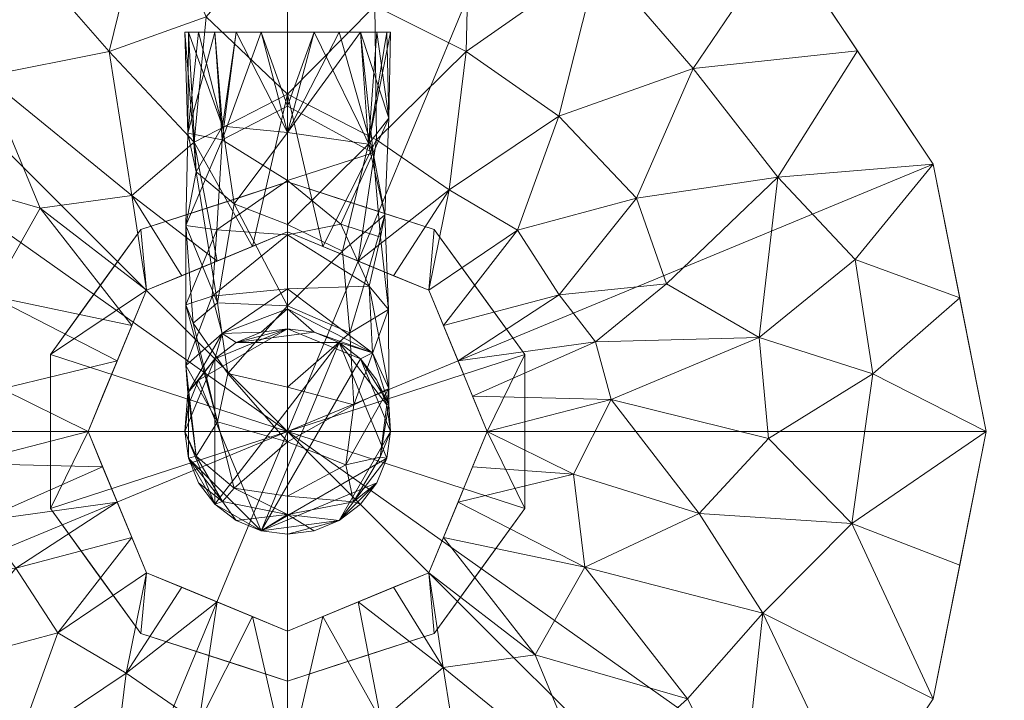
# Model space of a CAD drawing. Header units: millimetres. Extents: x -15489 to 15034, y -13406 to 13375.
# Tile 7 of 35: x -359 to -260, y -2864 to -2796. Entities that reach past the tile are written whole.
import ezdxf

# ---------------------------------------------------------------- set-up
doc = ezdxf.new("R2010")
doc.units = ezdxf.units.MM
doc.layers.add('P-SANR-FIXT', color=6, linetype='Continuous', lineweight=9)

# ---------------------------------------------------------------- blocks, each defined once
blk = doc.blocks.new('FFAS4956-601440BT0_REVIT - EasySET Exposed Auto Temperature Shower-394845-_3D_')
at = {"layer": 'P-SANR-FIXT'}
mesh = blk.add_polyface(dxfattribs=at)
corners = [(-28.5, 472.548, 1153), (-27.819, 467.372, 1153), (-25.821, 462.548, 1153), (-22.642, 458.406, 1153), (-18.5, 455.228, 1153), (-13.676, 453.23, 1153), (-8.5, 452.548, 1153), (258.5, 452.548, 1153), (263.676, 453.23, 1153), (268.5, 455.228, 1153), (272.642, 458.406, 1153), (275.821, 462.548, 1153), (277.819, 467.372, 1153), (278.5, 472.548, 1153), (278.5, 621.548, 1153), (277.819, 626.725, 1153), (275.821, 631.548, 1153), (272.642, 635.69, 1153), (268.5, 638.869, 1153), (263.676, 640.867, 1153), (258.5, 641.548, 1153), (-8.5, 641.548, 1153), (-13.676, 640.867, 1153), (-18.5, 638.869, 1153), (-22.642, 635.69, 1153), (-25.821, 631.548, 1153), (-27.819, 626.725, 1153), (-28.5, 621.548, 1153)]
mesh.append_faces([[corners[k] for k in face] for face in [(17, 14, 15, 16)]], dxfattribs={"vtx0": -1})
mesh.append_faces([[corners[k] for k in face] for face in [(0, 21, 27)]], dxfattribs={"vtx0": -1, "vtx1": -1})
mesh.append_faces([[corners[k] for k in face] for face in [(14, 17, 18)]], dxfattribs={"vtx0": -1, "vtx2": -1})
mesh.append_faces([[corners[k] for k in face] for face in [(7, 13, 14, 20)]], dxfattribs={"vtx0": -1, "vtx2": -1, "vtx3": -1})
mesh.append_faces([[corners[k] for k in face] for face in [(14, 18, 19, 20)]], dxfattribs={"vtx0": -1, "vtx3": -1})
mesh.append_faces([[corners[k] for k in face] for face in [(12, 13, 7, 11), (20, 21, 7)]], dxfattribs={"vtx1": -1, "vtx2": -1})
mesh.append_faces([[corners[k] for k in face] for face in [(6, 7, 21, 0), (23, 24, 27, 21)]], dxfattribs={"vtx1": -1, "vtx2": -1, "vtx3": -1})
mesh.append_faces([[corners[k] for k in face] for face in [(9, 10, 11), (0, 1, 2), (21, 22, 23)]], dxfattribs={"vtx2": -1})
mesh.append_faces([[corners[k] for k in face] for face in [(7, 8, 9, 11), (4, 5, 6, 0), (2, 3, 4, 0)]], dxfattribs={"vtx2": -1, "vtx3": -1})
mesh.append_faces([[corners[k] for k in face] for face in [(24, 25, 26, 27)]], dxfattribs={"vtx3": -1})
mesh = blk.add_polyface(dxfattribs=at)
corners = [(-28.5, 472.548, 1143), (-28.5, 621.548, 1143), (-27.819, 626.725, 1143), (-25.821, 631.548, 1143), (-22.642, 635.69, 1143), (-18.5, 638.869, 1143), (-13.676, 640.867, 1143), (-8.5, 641.548, 1143), (258.5, 641.548, 1143), (263.676, 640.867, 1143), (268.5, 638.869, 1143), (272.642, 635.69, 1143), (275.821, 631.548, 1143), (277.819, 626.725, 1143), (278.5, 621.548, 1143), (278.5, 472.548, 1143), (277.819, 467.372, 1143), (275.821, 462.548, 1143), (272.642, 458.406, 1143), (268.5, 455.228, 1143), (263.676, 453.23, 1143), (258.5, 452.548, 1143), (-8.5, 452.548, 1143), (-13.676, 453.23, 1143), (-18.5, 455.228, 1143), (-22.642, 458.406, 1143), (-25.821, 462.548, 1143), (-27.819, 467.372, 1143)]
mesh.append_faces([[corners[k] for k in face] for face in [(19, 17, 18)]], dxfattribs={"vtx0": -1})
mesh.append_faces([[corners[k] for k in face] for face in [(1, 7, 0), (21, 17, 19, 20)]], dxfattribs={"vtx0": -1, "vtx1": -1})
mesh.append_faces([[corners[k] for k in face] for face in [(14, 10, 11), (21, 14, 15)]], dxfattribs={"vtx0": -1, "vtx2": -1})
mesh.append_faces([[corners[k] for k in face] for face in [(21, 7, 8, 14), (7, 21, 22, 0)]], dxfattribs={"vtx0": -1, "vtx2": -1, "vtx3": -1})
mesh.append_faces([[corners[k] for k in face] for face in [(14, 8, 9, 10), (21, 15, 16, 17), (22, 26, 27, 0)]], dxfattribs={"vtx0": -1, "vtx3": -1})
mesh.append_faces([[corners[k] for k in face] for face in [(4, 5, 1)]], dxfattribs={"vtx1": -1, "vtx2": -1})
mesh.append_faces([[corners[k] for k in face] for face in [(12, 13, 14, 11), (2, 3, 4, 1), (22, 23, 24)]], dxfattribs={"vtx2": -1})
mesh.append_faces([[corners[k] for k in face] for face in [(5, 6, 7, 1), (24, 25, 26, 22)]], dxfattribs={"vtx2": -1, "vtx3": -1})
mesh = blk.add_polyface(dxfattribs=at)
corners = [(125, 617.048, 1153), (98.212, 611.72, 1153), (75.503, 596.546, 1153), (60.328, 573.836, 1153), (55, 547.048, 1153), (60.328, 520.261, 1153), (75.503, 497.551, 1153), (98.212, 482.377, 1153), (125, 477.048, 1153), (125, 496.061, 1155.962), (125, 513.271, 1164.567), (125, 527.048, 1178), (110.858, 532.906, 1178), (105, 547.048, 1178), (110.858, 561.19, 1178), (125, 567.048, 1178), (125, 580.825, 1164.567), (125, 598.036, 1155.962), (107.103, 508.998, 1159.598), (107.103, 585.099, 1159.598), (90.037, 523.687, 1159.598), (83.759, 555.252, 1159.598), (117.929, 529.977, 1178), (117.929, 564.119, 1178), (77.741, 537.648, 1156.931), (84.936, 573.818, 1156.931), (107.929, 539.977, 1178), (107.929, 554.119, 1178), (108.822, 522.836, 1168.224), (97.824, 515.475, 1159.795), (93.868, 499.705, 1154.44), (84.368, 510.672, 1154.943), (75.891, 521.582, 1154.749), (101.973, 526.892, 1166.981), (97.781, 533.365, 1167.093), (106.464, 543.513, 1178), (92.578, 543.855, 1165.441), (87.053, 532.26, 1160.279), (106.786, 494.992, 1154.79), (116.277, 504.415, 1158.888), (116.113, 517.826, 1167.029), (111.606, 479.713, 1153), (96.374, 551.325, 1168.376), (95.222, 560.647, 1165.324), (100.207, 569.41, 1164.846), (94.71, 582.646, 1157.489), (97.544, 596.108, 1154.538), (111.197, 601.747, 1154.495), (116.823, 588.578, 1159.46), (115.636, 576.032, 1167.098), (109.403, 570.695, 1168.92), (94.141, 538.058, 1165.771), (109.393, 536.442, 1178), (67.915, 508.906, 1153), (121.464, 565.584, 1178), (57.664, 533.654, 1153), (66.367, 541.274, 1153.991), (68.47, 556.252, 1154.309), (76.82, 547.752, 1156.931), (68.126, 529.821, 1153.901), (77.378, 565.255, 1155.963), (67.915, 585.191, 1153), (79.457, 584.425, 1153.991), (86.921, 592.907, 1153.87), (86.857, 604.133, 1153), (114.393, 531.442, 1178), (86.857, 489.964, 1153), (121.464, 528.513, 1178), (106.464, 550.584, 1178), (109.393, 557.655, 1178), (111.606, 614.384, 1153), (114.393, 562.655, 1178), (57.664, 560.442, 1153)]
mesh.append_faces([[corners[k] for k in face] for face in [(67, 10, 11)]], dxfattribs={"vtx0": -1})
mesh.append_faces([[corners[k] for k in face] for face in [(6, 31, 53), (13, 36, 35), (0, 47, 17), (69, 43, 27), (52, 33, 12), (5, 59, 55), (3, 60, 61), (64, 46, 1), (12, 28, 65), (27, 42, 68)]], dxfattribs={"vtx0": -1, "vtx1": -1})
mesh.append_faces([[corners[k] for k in face] for face in [(10, 67, 40), (30, 38, 18), (36, 13, 42), (33, 34, 20), (41, 9, 38), (45, 25, 44), (2, 62, 63), (39, 18, 38), (30, 18, 29), (18, 39, 40), (32, 53, 31), (38, 30, 7), (24, 58, 56), (40, 28, 18), (48, 17, 47), (23, 49, 50), (44, 25, 43), (36, 42, 21), (47, 1, 46), (28, 29, 18), (56, 59, 24), (60, 3, 57), (25, 62, 60), (54, 16, 49), (42, 43, 21), (48, 49, 16), (56, 57, 4), (29, 33, 20), (33, 28, 12), (31, 29, 20), (31, 30, 29), (31, 20, 32), (30, 31, 6), (37, 32, 20), (28, 33, 29), (33, 52, 34), (37, 20, 34), (21, 58, 36), (36, 51, 35), (24, 37, 51), (51, 37, 34), (32, 37, 24), (39, 38, 9), (40, 22, 28), (39, 10, 40), (43, 42, 27), (43, 69, 44), (60, 43, 25), (44, 50, 45), (46, 45, 19), (45, 46, 63), (19, 48, 47), (46, 64, 63), (19, 47, 46), (49, 48, 19), (19, 45, 50), (19, 50, 49), (14, 50, 44), (51, 34, 26), (24, 51, 36), (59, 56, 55), (32, 59, 5), (56, 58, 57), (60, 57, 21), (36, 58, 24), (21, 57, 58), (24, 59, 32), (43, 60, 21), (25, 45, 62), (60, 62, 61), (45, 63, 62)]], dxfattribs={"vtx0": -1, "vtx1": -1, "vtx2": -1})
mesh.append_faces([[corners[k] for k in face] for face in [(28, 22, 65), (32, 5, 53), (30, 6, 66), (56, 4, 55), (38, 7, 41), (42, 13, 68), (50, 14, 71), (49, 23, 54), (57, 3, 72), (62, 2, 61)]], dxfattribs={"vtx0": -1, "vtx2": -1})
mesh.append_faces([[corners[k] for k in face] for face in [(47, 0, 70, 1)]], dxfattribs={"vtx0": -1, "vtx3": -1})
mesh.append_faces([[corners[k] for k in face] for face in [(15, 16, 54)]], dxfattribs={"vtx1": -1})
mesh.append_faces([[corners[k] for k in face] for face in [(26, 35, 51), (9, 10, 39), (16, 17, 48), (52, 26, 34), (64, 2, 63), (66, 7, 30), (67, 22, 40), (69, 14, 44), (71, 23, 50), (72, 4, 57)]], dxfattribs={"vtx1": -1, "vtx2": -1})
mesh.append_faces([[corners[k] for k in face] for face in [(41, 8, 9)]], dxfattribs={"vtx2": -1})
mesh = blk.add_polyface(dxfattribs=at)
corners = [(125, 547.048, 1153), (125, 477.048, 1153), (98.212, 482.377, 1153), (75.503, 497.551, 1153), (60.328, 520.261, 1153), (55, 547.048, 1153), (60.328, 573.836, 1153), (75.503, 596.546, 1153), (98.212, 611.72, 1153), (125, 617.048, 1153)]
mesh.append_faces([[corners[k] for k in face] for face in [(0, 2, 3, 4)]], dxfattribs={"vtx0": -1, "vtx3": -1})
mesh.append_faces([[corners[k] for k in face] for face in [(6, 7, 0, 5), (4, 5, 0)]], dxfattribs={"vtx1": -1, "vtx2": -1})
mesh.append_faces([[corners[k] for k in face] for face in [(8, 9, 0, 7), (0, 1, 2)]], dxfattribs={"vtx2": -1})
mesh = blk.add_polyface(dxfattribs=at)
corners = [(125, 477.048, 1153), (151.788, 482.377, 1153), (174.497, 497.551, 1153), (189.672, 520.261, 1153), (195, 547.048, 1153), (189.672, 573.836, 1153), (174.497, 596.546, 1153), (151.788, 611.72, 1153), (125, 617.048, 1153), (125, 598.036, 1155.962), (125, 580.825, 1164.567), (125, 567.048, 1178), (139.142, 561.19, 1178), (145, 547.048, 1178), (139.142, 532.906, 1178), (125, 527.048, 1178), (125, 513.271, 1164.567), (125, 496.061, 1155.962), (142.897, 585.099, 1159.598), (142.897, 508.998, 1159.598), (159.963, 570.41, 1159.598), (166.241, 538.845, 1159.598), (132.071, 564.119, 1178), (132.071, 529.977, 1178), (172.259, 556.449, 1156.931), (165.064, 520.278, 1156.931), (142.071, 554.119, 1178), (142.071, 539.977, 1178), (141.178, 571.26, 1168.224), (152.176, 578.621, 1159.795), (156.132, 594.391, 1154.44), (165.632, 583.424, 1154.943), (174.109, 572.515, 1154.749), (148.027, 567.205, 1166.981), (152.219, 560.732, 1167.093), (143.536, 550.584, 1178), (157.422, 550.242, 1165.441), (162.947, 561.837, 1160.279), (143.214, 599.105, 1154.79), (133.723, 589.681, 1158.888), (133.887, 576.271, 1167.029), (138.394, 614.384, 1153), (153.626, 542.772, 1168.376), (154.778, 533.45, 1165.324), (149.793, 524.686, 1164.846), (155.29, 511.45, 1157.489), (152.456, 497.988, 1154.538), (138.803, 492.35, 1154.495), (133.177, 505.519, 1159.46), (134.364, 518.064, 1167.098), (140.597, 523.401, 1168.92), (155.859, 556.038, 1165.771), (140.607, 557.655, 1178), (182.085, 585.191, 1153), (128.536, 528.513, 1178), (192.336, 560.442, 1153), (183.633, 552.823, 1153.991), (181.53, 537.845, 1154.309), (173.18, 546.345, 1156.931), (181.874, 564.276, 1153.901), (172.622, 528.842, 1155.963), (182.085, 508.906, 1153), (170.543, 509.672, 1153.991), (163.079, 501.19, 1153.87), (163.143, 489.964, 1153), (135.607, 562.655, 1178), (163.143, 604.133, 1153), (128.536, 565.584, 1178), (143.536, 543.513, 1178), (140.607, 536.442, 1178), (138.394, 479.713, 1153), (135.607, 531.442, 1178), (192.336, 533.654, 1153)]
mesh.append_faces([[corners[k] for k in face] for face in [(67, 10, 11)]], dxfattribs={"vtx0": -1})
mesh.append_faces([[corners[k] for k in face] for face in [(6, 31, 53), (0, 47, 17), (69, 43, 27), (52, 33, 12), (5, 59, 55), (3, 60, 61), (64, 46, 1), (12, 28, 65)]], dxfattribs={"vtx0": -1, "vtx1": -1})
mesh.append_faces([[corners[k] for k in face] for face in [(44, 25, 43), (10, 67, 40), (30, 38, 18), (42, 43, 21), (54, 16, 49), (31, 32, 53), (41, 9, 38), (58, 56, 24), (18, 39, 40), (39, 18, 38), (30, 18, 29), (28, 29, 18), (7, 38, 30), (2, 62, 63), (40, 28, 18), (48, 17, 47), (23, 49, 50), (34, 20, 33), (47, 1, 46), (48, 49, 16), (24, 56, 59), (3, 57, 60), (60, 25, 62), (45, 25, 44), (42, 36, 13), (29, 33, 20), (56, 57, 4), (36, 42, 21), (33, 28, 12), (31, 29, 20), (31, 30, 29), (31, 20, 32), (30, 31, 6), (37, 32, 20), (28, 33, 29), (33, 52, 34), (37, 20, 34), (37, 51, 24), (36, 51, 35), (58, 36, 21), (51, 37, 34), (32, 37, 24), (39, 38, 9), (40, 22, 28), (39, 10, 40), (43, 42, 27), (43, 69, 44), (60, 43, 25), (44, 50, 45), (46, 45, 19), (46, 63, 45), (19, 48, 47), (46, 64, 63), (19, 47, 46), (49, 48, 19), (19, 45, 50), (19, 50, 49), (14, 50, 44), (51, 34, 26), (24, 51, 36), (59, 56, 55), (32, 59, 5), (56, 58, 57), (60, 57, 21), (36, 58, 24), (21, 57, 58), (24, 59, 32), (43, 60, 21), (60, 62, 61), (45, 62, 25), (45, 63, 62)]], dxfattribs={"vtx0": -1, "vtx1": -1, "vtx2": -1})
mesh.append_faces([[corners[k] for k in face] for face in [(28, 22, 65), (36, 35, 13), (32, 5, 53), (47, 0, 70), (30, 6, 66), (56, 4, 55), (38, 7, 41), (50, 14, 71), (49, 23, 54), (57, 3, 72), (62, 2, 61)]], dxfattribs={"vtx0": -1, "vtx2": -1})
mesh.append_faces([[corners[k] for k in face] for face in [(42, 13, 68, 27)]], dxfattribs={"vtx0": -1, "vtx3": -1})
mesh.append_faces([[corners[k] for k in face] for face in [(15, 16, 54)]], dxfattribs={"vtx1": -1})
mesh.append_faces([[corners[k] for k in face] for face in [(26, 35, 51), (9, 10, 39), (16, 17, 48), (52, 26, 34), (64, 2, 63), (66, 7, 30), (67, 22, 40), (69, 14, 44), (70, 1, 47), (71, 23, 50), (72, 4, 57)]], dxfattribs={"vtx1": -1, "vtx2": -1})
mesh.append_faces([[corners[k] for k in face] for face in [(41, 8, 9)]], dxfattribs={"vtx2": -1})
mesh = blk.add_polyface(dxfattribs=at)
corners = [(125, 547.048, 1153), (125, 617.048, 1153), (151.788, 611.72, 1153), (174.497, 596.546, 1153), (189.672, 573.836, 1153), (195, 547.048, 1153), (189.672, 520.261, 1153), (174.497, 497.551, 1153), (151.788, 482.377, 1153), (125, 477.048, 1153)]
mesh.append_faces([[corners[k] for k in face] for face in [(1, 2, 0)]], dxfattribs={"vtx1": -1})
mesh.append_faces([[corners[k] for k in face] for face in [(3, 4, 0, 2), (4, 5, 0), (6, 7, 0, 5)]], dxfattribs={"vtx1": -1, "vtx2": -1})
mesh.append_faces([[corners[k] for k in face] for face in [(8, 9, 0, 7)]], dxfattribs={"vtx2": -1})
mesh = blk.add_polyface(dxfattribs=at)
corners = [(125, 572.048, 1198), (110.305, 567.274, 1198), (101.224, 554.774, 1198), (101.224, 539.323, 1198), (110.305, 526.823, 1198), (125, 522.048, 1198), (125, 547.048, 1198)]
mesh.append_faces([[corners[k] for k in face] for face in [(1, 2, 6, 0)]], dxfattribs={"vtx1": -1})
mesh.append_faces([[corners[k] for k in face] for face in [(2, 3, 6)]], dxfattribs={"vtx1": -1, "vtx2": -1})
mesh.append_faces([[corners[k] for k in face] for face in [(4, 5, 6, 3)]], dxfattribs={"vtx2": -1})
mesh = blk.add_polyface(dxfattribs=at)
corners = [(125, 572.048, 1178), (110.305, 567.274, 1178), (101.224, 554.774, 1178), (101.224, 539.323, 1178), (110.305, 526.823, 1178), (125, 522.048, 1178), (125, 522.048, 1198), (110.305, 526.823, 1198), (101.224, 539.323, 1198), (101.224, 554.774, 1198), (110.305, 567.274, 1198), (125, 572.048, 1198), (116.092, 524.943, 1178), (117.653, 524.436, 1198), (105.764, 533.073, 1198), (105.764, 533.073, 1178), (101.224, 547.048, 1178), (101.224, 547.048, 1198), (116.092, 569.154, 1178), (117.653, 569.661, 1198), (105.764, 561.024, 1178), (105.764, 561.024, 1198), (120.546, 523.496, 1178), (120.546, 570.601, 1178)]
mesh.append_faces([[corners[k] for k in face] for face in [(23, 11, 0)]], dxfattribs={"vtx0": -1})
mesh.append_faces([[corners[k] for k in face] for face in [(7, 12, 13), (11, 23, 19)]], dxfattribs={"vtx0": -1, "vtx1": -1})
mesh.append_faces([[corners[k] for k in face] for face in [(13, 12, 22), (7, 4, 12), (20, 21, 10, 1), (2, 9, 21, 20), (10, 18, 1), (18, 10, 19)]], dxfattribs={"vtx0": -1, "vtx2": -1})
mesh.append_faces([[corners[k] for k in face] for face in [(6, 13, 22), (23, 18, 19)]], dxfattribs={"vtx1": -1, "vtx2": -1})
mesh.append_faces([[corners[k] for k in face] for face in [(16, 3, 8, 17), (15, 4, 7, 14), (3, 15, 14, 8), (2, 16, 17, 9)]], dxfattribs={"vtx1": -1, "vtx3": -1})
mesh.append_faces([[corners[k] for k in face] for face in [(22, 5, 6)]], dxfattribs={"vtx2": -1})
mesh = blk.add_polyface(dxfattribs=at)
corners = [(125, 567.048, 1178), (110.858, 561.19, 1178), (105, 547.048, 1178), (110.858, 532.906, 1178), (125, 527.048, 1178), (125, 522.048, 1178), (110.305, 526.823, 1178), (101.224, 539.323, 1178), (101.224, 554.774, 1178), (110.305, 567.274, 1178), (125, 572.048, 1178)]
mesh.append_faces([[corners[k] for k in face] for face in [(6, 3, 4, 5)]], dxfattribs={"vtx0": -1})
mesh.append_faces([[corners[k] for k in face] for face in [(7, 2, 3, 6), (2, 7, 8)]], dxfattribs={"vtx0": -1, "vtx2": -1})
mesh.append_faces([[corners[k] for k in face] for face in [(8, 9, 1, 2)]], dxfattribs={"vtx1": -1, "vtx3": -1})
mesh.append_faces([[corners[k] for k in face] for face in [(9, 10, 0, 1)]], dxfattribs={"vtx3": -1})
mesh = blk.add_polyface(dxfattribs=at)
corners = [(125, 522.048, 1198), (139.695, 526.823, 1198), (148.776, 539.323, 1198), (148.776, 554.774, 1198), (139.695, 567.274, 1198), (125, 572.048, 1198), (125, 547.048, 1198)]
mesh.append_faces([[corners[k] for k in face] for face in [(3, 6, 2)]], dxfattribs={"vtx0": -1, "vtx1": -1})
mesh.append_faces([[corners[k] for k in face] for face in [(1, 2, 6, 0)]], dxfattribs={"vtx1": -1})
mesh.append_faces([[corners[k] for k in face] for face in [(4, 5, 6, 3)]], dxfattribs={"vtx2": -1})
mesh = blk.add_polyface(dxfattribs=at)
corners = [(125, 522.048, 1178), (139.695, 526.823, 1178), (148.776, 539.323, 1178), (148.776, 554.774, 1178), (139.695, 567.274, 1178), (125, 572.048, 1178), (125, 572.048, 1198), (139.695, 567.274, 1198), (148.776, 554.774, 1198), (148.776, 539.323, 1198), (139.695, 526.823, 1198), (125, 522.048, 1198), (133.908, 569.154, 1178), (132.347, 569.661, 1198), (144.236, 561.024, 1198), (144.236, 561.024, 1178), (148.776, 547.048, 1178), (148.776, 547.048, 1198), (144.236, 533.073, 1198), (144.236, 533.073, 1178), (133.908, 524.943, 1198), (132.347, 524.436, 1178), (129.454, 570.601, 1178), (129.454, 523.496, 1198)]
mesh.append_faces([[corners[k] for k in face] for face in [(7, 12, 13), (21, 23, 0), (1, 20, 21), (20, 1, 10)]], dxfattribs={"vtx0": -1, "vtx1": -1})
mesh.append_faces([[corners[k] for k in face] for face in [(13, 12, 22), (7, 4, 12), (21, 20, 23)]], dxfattribs={"vtx0": -1, "vtx2": -1})
mesh.append_faces([[corners[k] for k in face] for face in [(6, 13, 22)]], dxfattribs={"vtx1": -1, "vtx2": -1})
mesh.append_faces([[corners[k] for k in face] for face in [(15, 4, 7, 14), (3, 15, 14, 8), (17, 9, 2, 16), (19, 2, 9, 18), (18, 10, 1, 19), (16, 3, 8, 17)]], dxfattribs={"vtx1": -1, "vtx3": -1})
mesh.append_faces([[corners[k] for k in face] for face in [(22, 5, 6), (23, 11, 0)]], dxfattribs={"vtx2": -1})
mesh = blk.add_polyface(dxfattribs=at)
corners = [(125, 527.048, 1178), (139.142, 532.906, 1178), (145, 547.048, 1178), (139.142, 561.19, 1178), (125, 567.048, 1178), (125, 572.048, 1178), (139.695, 567.274, 1178), (148.776, 554.774, 1178), (148.776, 539.323, 1178), (139.695, 526.823, 1178), (125, 522.048, 1178)]
mesh.append_faces([[corners[k] for k in face] for face in [(3, 6, 7, 2), (8, 1, 2, 7), (1, 8, 9)]], dxfattribs={"vtx0": -1, "vtx2": -1})
mesh.append_faces([[corners[k] for k in face] for face in [(0, 1, 9, 10)]], dxfattribs={"vtx1": -1})
mesh.append_faces([[corners[k] for k in face] for face in [(4, 5, 6, 3)]], dxfattribs={"vtx2": -1})
mesh = blk.add_polyface(dxfattribs=at)
corners = [(125, 536.748, 1249.7), (122.334, 537.099, 1249.7), (119.85, 538.128, 1249.7), (117.717, 539.765, 1249.7), (116.08, 541.898, 1249.7), (115.051, 544.383, 1249.7), (114.7, 547.048, 1249.7), (115.051, 549.714, 1249.7), (116.08, 552.198, 1249.7), (117.717, 554.332, 1249.7), (119.85, 555.968, 1249.7), (122.334, 556.997, 1249.7), (125, 557.348, 1249.7), (127.666, 556.997, 1249.7), (130.15, 555.968, 1249.7), (132.283, 554.332, 1249.7), (133.92, 552.198, 1249.7), (134.949, 549.714, 1249.7), (135.3, 547.048, 1249.7), (134.949, 544.383, 1249.7), (133.92, 541.898, 1249.7), (132.283, 539.765, 1249.7), (130.15, 538.128, 1249.7), (127.666, 537.099, 1249.7)]
mesh.append_faces([[corners[k] for k in face] for face in [(10, 8, 9), (15, 13, 14)]], dxfattribs={"vtx0": -1})
mesh.append_faces([[corners[k] for k in face] for face in [(21, 0, 20)]], dxfattribs={"vtx0": -1, "vtx1": -1})
mesh.append_faces([[corners[k] for k in face] for face in [(3, 6, 10, 13), (0, 3, 13, 20)]], dxfattribs={"vtx0": -1, "vtx1": -1, "vtx2": -1, "vtx3": -1})
mesh.append_faces([[corners[k] for k in face] for face in [(13, 17, 19, 20)]], dxfattribs={"vtx0": -1, "vtx1": -1, "vtx3": -1})
mesh.append_faces([[corners[k] for k in face] for face in [(16, 17, 13, 15)]], dxfattribs={"vtx1": -1, "vtx2": -1})
mesh.append_faces([[corners[k] for k in face] for face in [(4, 5, 6, 3), (17, 18, 19)]], dxfattribs={"vtx2": -1})
mesh.append_faces([[corners[k] for k in face] for face in [(6, 7, 8, 10)]], dxfattribs={"vtx2": -1, "vtx3": -1})
mesh.append_faces([[corners[k] for k in face] for face in [(0, 1, 2, 3), (10, 11, 12, 13), (21, 22, 23, 0)]], dxfattribs={"vtx3": -1})
mesh = blk.add_polyface(dxfattribs=at)
corners = [(125, 536.748, 1249.7), (125, 532.769, 1264.55), (125, 521.898, 1275.421), (125, 507.048, 1279.4), (122.334, 507.048, 1279.751), (119.85, 507.048, 1280.78), (117.717, 507.048, 1282.417), (116.08, 507.048, 1284.55), (115.051, 507.048, 1287.034), (114.7, 507.048, 1289.7), (115.051, 507.048, 1292.366), (116.08, 507.048, 1294.85), (117.717, 507.048, 1296.983), (119.85, 507.048, 1298.62), (122.334, 507.048, 1299.649), (125, 507.048, 1300), (125, 526.297, 1296.171), (125, 542.616, 1285.267), (125, 553.519, 1268.949), (125, 557.348, 1249.7), (122.334, 556.997, 1249.7), (119.85, 555.968, 1249.7), (117.717, 554.332, 1249.7), (116.08, 552.198, 1249.7), (115.051, 549.714, 1249.7), (114.7, 547.048, 1249.7), (115.051, 544.383, 1249.7), (116.08, 541.898, 1249.7), (117.717, 539.765, 1249.7), (119.85, 538.128, 1249.7), (122.334, 537.099, 1249.7), (125, 517.086, 1298.003), (125, 555.352, 1259.737), (115.264, 525.357, 1289.008), (114.856, 542.746, 1271.415), (116.43, 519.136, 1281.785), (115.717, 549.615, 1262.545), (116.494, 539.181, 1261.388), (116.9, 518.258, 1294.687), (114.849, 515.659, 1286.974), (118.386, 554.082, 1258.747), (114.855, 544.317, 1258.175), (116.841, 532.482, 1271.829), (114.887, 534.842, 1281.129), (125, 548.068, 1277.108), (118.385, 544.368, 1279.719), (118.764, 537.15, 1287.342), (125, 534.457, 1290.719), (119.18, 550.378, 1271.485), (119.496, 528.999, 1293.18), (125, 514.473, 1277.411), (125, 534.759, 1257.125), (125, 527.334, 1269.985), (115.689, 527.586, 1278.773), (119.683, 526.289, 1274.233)]
mesh.append_faces([[corners[k] for k in face] for face in [(11, 38, 10), (25, 36, 24), (26, 41, 25), (24, 40, 23), (30, 37, 29), (21, 32, 20), (47, 49, 16)]], dxfattribs={"vtx0": -1, "vtx1": -1})
mesh.append_faces([[corners[k] for k in face] for face in [(25, 41, 36), (45, 46, 17), (38, 12, 31), (38, 33, 39), (34, 45, 48), (43, 45, 34), (42, 43, 34), (38, 39, 9), (43, 46, 45), (30, 51, 37), (41, 28, 37), (39, 35, 6), (49, 46, 33), (43, 33, 46), (34, 41, 37), (36, 40, 24), (48, 18, 40), (49, 38, 16), (21, 40, 32), (53, 43, 42), (35, 53, 54), (37, 1, 42), (34, 36, 41), (37, 42, 34), (48, 40, 36), (33, 35, 39), (33, 43, 53), (34, 48, 36), (45, 44, 48), (46, 49, 47), (38, 49, 33), (35, 50, 4), (54, 53, 42), (33, 53, 35), (52, 54, 42), (35, 54, 2)]], dxfattribs={"vtx0": -1, "vtx1": -1, "vtx2": -1})
mesh.append_faces([[corners[k] for k in face] for face in [(31, 13, 14), (38, 31, 16), (39, 8, 9), (38, 11, 12), (48, 44, 18), (45, 17, 44), (35, 4, 5), (40, 22, 23), (40, 21, 22), (54, 52, 2), (41, 26, 27), (35, 5, 6), (37, 28, 29), (35, 2, 50), (42, 1, 52)]], dxfattribs={"vtx0": -1, "vtx2": -1})
mesh.append_faces([[corners[k] for k in face] for face in [(0, 51, 30), (3, 4, 50)]], dxfattribs={"vtx1": -1})
mesh.append_faces([[corners[k] for k in face] for face in [(12, 13, 31), (9, 10, 38), (7, 8, 39), (6, 7, 39), (18, 32, 40), (51, 1, 37), (27, 28, 41), (47, 17, 46)]], dxfattribs={"vtx1": -1, "vtx2": -1})
mesh.append_faces([[corners[k] for k in face] for face in [(14, 15, 31), (32, 19, 20)]], dxfattribs={"vtx2": -1})
mesh = blk.add_polyface(dxfattribs=at)
corners = [(114.7, 547.048, 1249.7), (115.051, 544.383, 1249.7), (116.08, 541.898, 1249.7), (117.717, 539.765, 1249.7), (119.85, 538.128, 1249.7), (122.334, 537.099, 1249.7), (125, 536.748, 1249.7), (127.666, 537.099, 1249.7), (130.15, 538.128, 1249.7), (132.283, 539.765, 1249.7), (133.92, 541.898, 1249.7), (134.949, 544.383, 1249.7), (135.3, 547.048, 1249.7), (134.949, 549.714, 1249.7), (133.92, 552.198, 1249.7), (132.283, 554.332, 1249.7), (130.15, 555.968, 1249.7), (127.666, 556.997, 1249.7), (125, 557.348, 1249.7), (122.334, 556.997, 1249.7), (119.85, 555.968, 1249.7), (117.717, 554.332, 1249.7), (116.08, 552.198, 1249.7), (115.051, 549.714, 1249.7)]
mesh.append_faces([[corners[k] for k in face] for face in [(8, 6, 7), (17, 15, 16), (22, 20, 21)]], dxfattribs={"vtx0": -1})
mesh.append_faces([[corners[k] for k in face] for face in [(1, 4, 23, 0)]], dxfattribs={"vtx0": -1, "vtx1": -1})
mesh.append_faces([[corners[k] for k in face] for face in [(4, 15, 17, 23)]], dxfattribs={"vtx0": -1, "vtx1": -1, "vtx2": -1, "vtx3": -1})
mesh.append_faces([[corners[k] for k in face] for face in [(15, 9, 12, 13)]], dxfattribs={"vtx0": -1, "vtx1": -1, "vtx3": -1})
mesh.append_faces([[corners[k] for k in face] for face in [(17, 22, 23)]], dxfattribs={"vtx0": -1, "vtx2": -1})
mesh.append_faces([[corners[k] for k in face] for face in [(4, 8, 9, 15)]], dxfattribs={"vtx0": -1, "vtx2": -1, "vtx3": -1})
mesh.append_faces([[corners[k] for k in face] for face in [(8, 4, 5, 6)]], dxfattribs={"vtx0": -1, "vtx3": -1})
mesh.append_faces([[corners[k] for k in face] for face in [(11, 12, 9, 10), (19, 20, 18)]], dxfattribs={"vtx1": -1})
mesh.append_faces([[corners[k] for k in face] for face in [(17, 18, 20, 22)]], dxfattribs={"vtx1": -1, "vtx2": -1, "vtx3": -1})
mesh.append_faces([[corners[k] for k in face] for face in [(13, 14, 15)]], dxfattribs={"vtx2": -1})
mesh.append_faces([[corners[k] for k in face] for face in [(1, 2, 3, 4)]], dxfattribs={"vtx3": -1})
mesh = blk.add_polyface(dxfattribs=at)
corners = [(114.7, 547.048, 1198), (115.051, 549.714, 1198), (116.08, 552.198, 1198), (117.717, 554.332, 1198), (119.85, 555.968, 1198), (122.334, 556.997, 1198), (125, 557.348, 1198), (127.666, 556.997, 1198), (130.15, 555.968, 1198), (132.283, 554.332, 1198), (133.92, 552.198, 1198), (134.949, 549.714, 1198), (135.3, 547.048, 1198), (134.949, 544.383, 1198), (133.92, 541.898, 1198), (132.283, 539.765, 1198), (130.15, 538.128, 1198), (127.666, 537.099, 1198), (125, 536.748, 1198), (122.334, 537.099, 1198), (119.85, 538.128, 1198), (117.717, 539.765, 1198), (116.08, 541.898, 1198), (115.051, 544.383, 1198)]
mesh.append_faces([[corners[k] for k in face] for face in [(15, 12, 13, 14)]], dxfattribs={"vtx0": -1})
mesh.append_faces([[corners[k] for k in face] for face in [(9, 12, 15)]], dxfattribs={"vtx0": -1, "vtx1": -1, "vtx2": -1})
mesh.append_faces([[corners[k] for k in face] for face in [(7, 20, 1, 2)]], dxfattribs={"vtx0": -1, "vtx1": -1, "vtx3": -1})
mesh.append_faces([[corners[k] for k in face] for face in [(16, 19, 20)]], dxfattribs={"vtx0": -1, "vtx2": -1})
mesh.append_faces([[corners[k] for k in face] for face in [(6, 7, 4, 5)]], dxfattribs={"vtx1": -1})
mesh.append_faces([[corners[k] for k in face] for face in [(15, 16, 20, 9)]], dxfattribs={"vtx1": -1, "vtx2": -1, "vtx3": -1})
mesh.append_faces([[corners[k] for k in face] for face in [(21, 22, 23, 20)]], dxfattribs={"vtx2": -1})
mesh.append_faces([[corners[k] for k in face] for face in [(7, 8, 9, 20), (2, 3, 4, 7), (23, 0, 1, 20)]], dxfattribs={"vtx2": -1, "vtx3": -1})
mesh.append_faces([[corners[k] for k in face] for face in [(9, 10, 11, 12), (16, 17, 18, 19)]], dxfattribs={"vtx3": -1})
mesh = blk.add_polyface(dxfattribs=at)
corners = [(114.7, 547.048, 1249.7), (115.051, 549.714, 1249.7), (116.08, 552.198, 1249.7), (117.717, 554.332, 1249.7), (119.85, 555.968, 1249.7), (122.334, 556.997, 1249.7), (125, 557.348, 1249.7), (127.666, 556.997, 1249.7), (130.15, 555.968, 1249.7), (132.283, 554.332, 1249.7), (133.92, 552.198, 1249.7), (134.949, 549.714, 1249.7), (135.3, 547.048, 1249.7), (135.3, 547.048, 1198), (134.949, 549.714, 1198), (133.92, 552.198, 1198), (132.283, 554.332, 1198), (130.15, 555.968, 1198), (127.666, 556.997, 1198), (125, 557.348, 1198), (122.334, 556.997, 1198), (119.85, 555.968, 1198), (117.717, 554.332, 1198), (116.08, 552.198, 1198), (115.051, 549.714, 1198), (114.7, 547.048, 1198)]
mesh.append_faces([[corners[k] for k in face] for face in [(13, 14, 11, 12), (0, 1, 24, 25)]], dxfattribs={"vtx1": -1})
mesh.append_faces([[corners[k] for k in face] for face in [(14, 15, 10, 11), (16, 17, 8, 9), (15, 16, 9, 10), (17, 18, 7, 8), (6, 7, 18, 19), (19, 20, 5, 6), (20, 21, 4, 5), (22, 23, 2, 3), (21, 22, 3, 4), (23, 24, 1, 2)]], dxfattribs={"vtx1": -1, "vtx3": -1})
mesh = blk.add_polyface(dxfattribs=at)
corners = [(125, 557.348, 1249.7), (125, 553.519, 1268.949), (125, 542.616, 1285.267), (125, 526.297, 1296.171), (125, 507.048, 1300), (127.666, 507.048, 1299.649), (130.15, 507.048, 1298.62), (132.283, 507.048, 1296.983), (133.92, 507.048, 1294.85), (134.949, 507.048, 1292.366), (135.3, 507.048, 1289.7), (134.949, 507.048, 1287.034), (133.92, 507.048, 1284.55), (132.283, 507.048, 1282.417), (130.15, 507.048, 1280.78), (127.666, 507.048, 1279.751), (125, 507.048, 1279.4), (125, 521.898, 1275.421), (125, 532.769, 1264.55), (125, 536.748, 1249.7), (127.666, 537.099, 1249.7), (130.15, 538.128, 1249.7), (132.283, 539.765, 1249.7), (133.92, 541.898, 1249.7), (134.949, 544.383, 1249.7), (135.3, 547.048, 1249.7), (134.949, 549.714, 1249.7), (133.92, 552.198, 1249.7), (132.283, 554.332, 1249.7), (130.15, 555.968, 1249.7), (127.666, 556.997, 1249.7), (125, 555.352, 1259.737), (125, 517.086, 1298.003), (135.205, 526.427, 1283.087), (135.205, 540.435, 1269.078), (134.153, 521.025, 1292.183), (134.153, 549.532, 1263.677), (131.548, 517.839, 1279.878), (131.548, 537.226, 1260.491), (131.541, 516.47, 1296.722), (131.541, 554.07, 1259.122), (132.036, 534.146, 1288.739), (132.036, 546.088, 1276.797), (132.084, 526.839, 1275.509), (135.21, 534.374, 1277.025), (132.557, 533.478, 1269.463), (134.992, 517.162, 1285.812), (134.992, 543.16, 1259.814), (130.361, 524.255, 1295.36), (130.361, 552.709, 1266.906), (125, 514.473, 1277.411), (125, 534.759, 1257.125), (125, 534.457, 1290.719), (125, 548.068, 1277.108), (130.999, 541.253, 1283.905), (134.452, 536.198, 1282.781), (125, 527.334, 1269.985)]
mesh.append_faces([[corners[k] for k in face] for face in [(50, 15, 16)]], dxfattribs={"vtx0": -1})
mesh.append_faces([[corners[k] for k in face] for face in [(15, 37, 14), (6, 32, 5), (13, 46, 12), (8, 39, 7), (29, 40, 28), (26, 36, 25), (30, 31, 29), (24, 47, 23), (53, 49, 1), (2, 54, 53)]], dxfattribs={"vtx0": -1, "vtx1": -1})
mesh.append_faces([[corners[k] for k in face] for face in [(34, 36, 42), (15, 50, 37), (6, 39, 32), (33, 35, 46), (37, 33, 46), (46, 35, 10), (22, 47, 38), (45, 34, 44), (9, 35, 39), (38, 34, 45), (46, 13, 37), (43, 56, 45), (38, 51, 20), (43, 37, 17), (33, 37, 43), (47, 25, 36), (32, 39, 48), (43, 45, 44), (39, 35, 48), (36, 34, 47), (34, 42, 44), (49, 53, 42), (55, 33, 44), (26, 40, 36), (47, 34, 38), (49, 36, 40), (31, 49, 40), (33, 43, 44), (29, 31, 40), (41, 35, 33), (18, 38, 45), (42, 54, 55), (35, 41, 48), (48, 41, 52), (55, 54, 41), (42, 36, 49), (54, 52, 41), (53, 54, 42), (33, 55, 41), (42, 55, 44)]], dxfattribs={"vtx0": -1, "vtx1": -1, "vtx2": -1})
mesh.append_faces([[corners[k] for k in face] for face in [(48, 3, 32), (37, 13, 14), (35, 9, 10), (40, 26, 27), (39, 6, 7), (39, 8, 9), (38, 21, 22), (47, 22, 23), (47, 24, 25), (38, 18, 51), (45, 56, 18), (54, 2, 52), (49, 31, 1), (43, 17, 56)]], dxfattribs={"vtx0": -1, "vtx2": -1})
mesh.append_faces([[corners[k] for k in face] for face in [(10, 11, 46), (11, 12, 46), (27, 28, 40), (52, 3, 48), (20, 21, 38), (50, 17, 37)]], dxfattribs={"vtx1": -1, "vtx2": -1})
mesh.append_faces([[corners[k] for k in face] for face in [(30, 0, 31), (32, 4, 5), (51, 19, 20)]], dxfattribs={"vtx2": -1})
mesh = blk.add_polyface(dxfattribs=at)
corners = [(135.3, 547.048, 1249.7), (134.949, 544.383, 1249.7), (133.92, 541.898, 1249.7), (132.283, 539.765, 1249.7), (130.15, 538.128, 1249.7), (127.666, 537.099, 1249.7), (125, 536.748, 1249.7), (122.334, 537.099, 1249.7), (119.85, 538.128, 1249.7), (117.717, 539.765, 1249.7), (116.08, 541.898, 1249.7), (115.051, 544.383, 1249.7), (114.7, 547.048, 1249.7), (114.7, 547.048, 1198), (115.051, 544.383, 1198), (116.08, 541.898, 1198), (117.717, 539.765, 1198), (119.85, 538.128, 1198), (122.334, 537.099, 1198), (125, 536.748, 1198), (127.666, 537.099, 1198), (130.15, 538.128, 1198), (132.283, 539.765, 1198), (133.92, 541.898, 1198), (134.949, 544.383, 1198), (135.3, 547.048, 1198)]
mesh.append_faces([[corners[k] for k in face] for face in [(13, 14, 11, 12), (0, 1, 24, 25)]], dxfattribs={"vtx1": -1})
mesh.append_faces([[corners[k] for k in face] for face in [(14, 15, 10, 11), (16, 17, 8, 9), (15, 16, 9, 10), (17, 18, 7, 8), (6, 7, 18, 19), (19, 20, 5, 6), (20, 21, 4, 5), (22, 23, 2, 3), (21, 22, 3, 4), (23, 24, 1, 2)]], dxfattribs={"vtx1": -1, "vtx3": -1})
mesh = blk.add_polyface(dxfattribs=at)
corners = [(125, 507.048, 1279.4), (127.666, 507.048, 1279.751), (130.15, 507.048, 1280.78), (132.283, 507.048, 1282.417), (133.92, 507.048, 1284.55), (134.949, 507.048, 1287.034), (135.3, 507.048, 1289.7), (134.949, 507.048, 1292.366), (133.92, 507.048, 1294.85), (132.283, 507.048, 1296.983), (130.15, 507.048, 1298.62), (127.666, 507.048, 1299.649), (125, 507.048, 1300), (122.334, 507.048, 1299.649), (119.85, 507.048, 1298.62), (117.717, 507.048, 1296.983), (116.08, 507.048, 1294.85), (115.051, 507.048, 1292.366), (114.7, 507.048, 1289.7), (115.051, 507.048, 1287.034), (116.08, 507.048, 1284.55), (117.717, 507.048, 1282.417), (119.85, 507.048, 1280.78), (122.334, 507.048, 1279.751)]
mesh.append_faces([[corners[k] for k in face] for face in [(7, 5, 6)]], dxfattribs={"vtx0": -1})
mesh.append_faces([[corners[k] for k in face] for face in [(13, 1, 11, 12)]], dxfattribs={"vtx0": -1, "vtx1": -1})
mesh.append_faces([[corners[k] for k in face] for face in [(21, 15, 18, 19)]], dxfattribs={"vtx0": -1, "vtx1": -1, "vtx3": -1})
mesh.append_faces([[corners[k] for k in face] for face in [(17, 18, 15, 16), (20, 21, 19)]], dxfattribs={"vtx1": -1})
mesh.append_faces([[corners[k] for k in face] for face in [(13, 14, 15, 23), (21, 22, 23, 15), (23, 0, 1, 13), (9, 10, 11, 3), (7, 8, 9, 3), (1, 2, 3, 11), (3, 4, 5, 7)]], dxfattribs={"vtx2": -1, "vtx3": -1})

msp = doc.modelspace()

# ---------------------------------------------------------------- block references
at = {"layer": 'P-SANR-FIXT', "rotation": 180}
msp.add_blockref('FFAS4956-601440BT0_REVIT - EasySET Exposed Auto Temperature Shower-394845-_3D_', (-206.869, -2290.122), dxfattribs=at)

doc.saveas('drawing.dxf')
